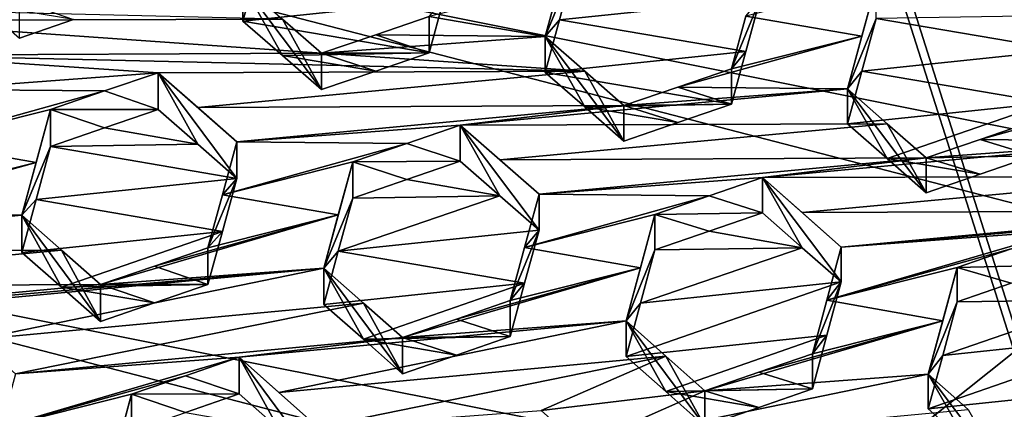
# Model space of a CAD drawing. Header units: metres. Extents: x -22 to 22, y 0 to 204.
# Tile 44 of 256: x -6.224 to -3.927, y 18.116 to 19.025. Entities that reach past the tile are written whole.
import ezdxf

# ---------------------------------------------------------------- set-up
doc = ezdxf.new("R2010")
doc.units = ezdxf.units.M
doc.layers.add('solid_002_SW0002', color=7, linetype='CONTINUOUS')
doc.layers.add('solid_002_SW0002_01', color=7, linetype='CONTINUOUS')

msp = doc.modelspace()

# ---------------------------------------------------------------- linework, layer by layer
at = {"layer": 'solid_002_SW0002'}
for points in [[(-10.401688, 38.78968, 222.258194), (-0.000125, 39.062069, 222.530045), (-0.000125, 6.009099, 222.530045)], [(-10.452005, 38.787876, 222.256866), (-10.401688, 38.78968, 222.258194), (-0.000125, 6.009099, 222.530045)], [(-10.250982, 9.179632, 222.262131), (-10.452005, 38.787876, 222.256866), (-0.000125, 6.009099, 222.530045)], [(15.431576, 33.648762, 223.952362), (-15.431306, 33.548271, 223.951843), (-15.319921, 9.159238, 223.824142)], [(7.089259, 18.960833, 195.440308), (-4.778347, 21.3283, 194.805954), (-3.955172, 21.819389, 194.674362)], [(7.547938, 18.137966, 195.660797), (-5.538156, 20.747923, 194.961472), (-4.778347, 21.3283, 194.805954)], [(7.90552, 17.268381, 195.893799), (-6.223329, 20.08519, 195.139038), (-5.538156, 20.747923, 194.961472)], [(8.155832, 16.363531, 196.136261), (-6.822947, 19.352098, 195.33548), (-6.223329, 20.08519, 195.139038)], [(8.29563, 15.439067, 196.383972), (-7.332353, 18.553354, 195.5495), (-6.822947, 19.352098, 195.33548)], [(-4.964293, 19.107784, 210.256943), (-4.997898, 18.985125, 210.283737), (-4.930655, 19.230286, 210.22908)], [(-4.930655, 19.146931, 209.917984), (-4.930655, 19.230286, 210.22908), (-4.997898, 18.985125, 210.283737)], [(-3.790862, 18.953659, 210.376694), (-3.790862, 19.033859, 210.67601), (-3.974574, 19.193727, 210.562836)], [(-3.790862, 18.953659, 210.376694), (-3.974574, 19.193727, 210.562836), (-3.881863, 19.032637, 210.319839)], [(-5.669415, 19.143991, 209.662018), (-5.703024, 19.106855, 210.008041), (-5.703024, 19.021467, 209.689377)], [(-5.669415, 19.143991, 209.662018), (-5.703024, 19.021467, 209.689377), (-5.23475, 19.07028, 209.836945)], [(-4.964292, 19.024393, 209.945709), (-4.930655, 19.146931, 209.917984), (-4.997898, 18.985125, 210.283737)], [(-4.964292, 19.024393, 209.945709), (-4.495988, 19.073267, 210.093079), (-4.930655, 19.146931, 209.917984)], [(-5.519312, 18.861679, 209.802841), (-5.703024, 19.106855, 210.008041), (-5.6105, 19.026154, 210.064346)], [(-5.610499, 18.941042, 209.746704), (-5.703024, 19.106855, 210.008041), (-5.519312, 18.861679, 209.802841)], [(-5.610499, 18.941042, 209.746704), (-5.703024, 19.021467, 209.689377), (-5.703024, 19.106855, 210.008041)], [(-4.964293, 19.107784, 210.256943), (-5.268357, 19.031836, 210.17807), (-4.997898, 18.985125, 210.283737)], [(-4.259171, 18.986084, 210.532806), (-4.225529, 19.10881, 210.505722), (-4.529628, 19.032787, 210.427078)], [(-4.292772, 18.863186, 210.558655), (-4.225529, 19.10881, 210.505722), (-4.259171, 18.986084, 210.532806)], [(-4.225529, 19.027409, 210.201935), (-4.225529, 19.10881, 210.505722), (-4.292772, 18.863186, 210.558655)], [(-6.098298, 19.024706, 209.550674), (-6.224438, 18.981554, 209.520218), (-6.224438, 19.068336, 209.844101)], [(-5.703024, 19.021467, 209.689377), (-5.268357, 18.947647, 209.863876), (-5.23475, 19.07028, 209.836945)], [(-5.23475, 19.07028, 209.836945), (-5.268357, 18.947647, 209.863876), (-5.268357, 19.031836, 210.17807)], [(-4.529628, 18.950594, 210.120331), (-4.495988, 19.073267, 210.093079), (-4.964292, 19.024393, 209.945709)], [(-4.495988, 19.073267, 210.093079), (-4.563231, 18.909988, 210.453323), (-4.529628, 19.032787, 210.427078)], [(-4.529628, 18.950594, 210.120331), (-4.563231, 18.909988, 210.453323), (-4.495988, 19.073267, 210.093079)], [(-5.6105, 19.026154, 210.064346), (-7.218853, 19.063917, 209.509827), (-6.60614, 19.022793, 209.729294)], [(-6.098298, 19.024706, 209.550674), (-6.315687, 19.060846, 209.463593), (-6.224438, 18.981554, 209.520218)], [(-5.519312, 18.94652, 210.119476), (-5.6105, 19.026154, 210.064346), (-6.60614, 19.022793, 209.729294)], [(-5.519312, 18.94652, 210.119476), (-6.60614, 19.022793, 209.729294), (-6.513678, 18.94202, 209.785095)], [(-5.519312, 18.861679, 209.802841), (-5.6105, 19.026154, 210.064346), (-5.519312, 18.94652, 210.119476)], [(-5.268357, 19.031836, 210.17807), (-5.393119, 18.989439, 210.149002), (-4.997898, 18.985125, 210.283737)], [(-5.268357, 18.947647, 209.863876), (-5.393119, 18.989439, 210.149002), (-5.268357, 19.031836, 210.17807)], [(-4.964292, 19.024393, 209.945709), (-4.997898, 18.985125, 210.283737), (-4.997898, 18.901682, 209.972321)], [(-4.529628, 18.950594, 210.120331), (-4.964292, 19.024393, 209.945709), (-4.997898, 18.901682, 209.972321)], [(-4.259171, 18.986084, 210.532806), (-4.529628, 19.032787, 210.427078), (-4.563231, 18.909988, 210.453323)], [(-4.225529, 19.027409, 210.201935), (-4.292772, 18.863186, 210.558655), (-4.25917, 18.90464, 210.228836)], [(-3.790862, 18.953659, 210.376694), (-4.225529, 19.027409, 210.201935), (-4.25917, 18.90464, 210.228836)], [(-3.790862, 18.953659, 210.376694), (-3.881863, 19.032637, 210.319839), (-4.225529, 19.027409, 210.201935)], [(-5.610499, 18.941042, 209.746704), (-5.268357, 18.947647, 209.863876), (-5.703024, 19.021467, 209.689377)], [(-5.393119, 18.989439, 210.149002), (-5.519312, 18.94652, 210.119476), (-4.997898, 18.985125, 210.283737)], [(-5.268357, 18.947647, 209.863876), (-5.519312, 18.94652, 210.119476), (-5.393119, 18.989439, 210.149002)], [(-5.519312, 18.94652, 210.119476), (-4.905296, 18.904213, 210.339569), (-4.997898, 18.985125, 210.283737)], [(-4.997898, 18.985125, 210.283737), (-4.905296, 18.904213, 210.339569), (-4.814186, 18.741585, 210.084641)], [(-4.905295, 18.821043, 210.029175), (-4.997898, 18.985125, 210.283737), (-4.814186, 18.741585, 210.084641)], [(-4.905295, 18.821043, 210.029175), (-4.997898, 18.901682, 209.972321), (-4.997898, 18.985125, 210.283737)], [(-4.259171, 18.986084, 210.532806), (-4.563231, 18.909988, 210.453323), (-4.687942, 18.867517, 210.423935)], [(-4.292772, 18.863186, 210.558655), (-4.259171, 18.986084, 210.532806), (-4.687942, 18.867517, 210.423935)], [(-3.824507, 18.830704, 210.402954), (-3.790862, 18.953659, 210.376694), (-4.25917, 18.90464, 210.228836)], [(-5.519312, 18.94652, 210.119476), (-6.513678, 18.94202, 209.785095), (-4.905296, 18.904213, 210.339569)], [(-6.513678, 18.94202, 209.785095), (-5.901014, 18.90089, 210.004349), (-4.905296, 18.904213, 210.339569)], [(-6.422428, 18.862221, 209.839844), (-5.901014, 18.90089, 210.004349), (-6.513678, 18.94202, 209.785095)], [(-5.610499, 18.941042, 209.746704), (-5.393127, 18.904924, 209.833603), (-5.268357, 18.947647, 209.863876)], [(-5.610499, 18.941042, 209.746704), (-5.519312, 18.861679, 209.802841), (-5.393127, 18.904924, 209.833603)], [(-5.268357, 18.947647, 209.863876), (-5.393127, 18.904924, 209.833603), (-5.519312, 18.94652, 210.119476)], [(-5.393127, 18.904924, 209.833603), (-5.519312, 18.861679, 209.802841), (-5.519312, 18.94652, 210.119476)], [(-4.529628, 18.950594, 210.120331), (-4.997898, 18.901682, 209.972321), (-4.563231, 18.827742, 210.146378)], [(-4.529628, 18.950594, 210.120331), (-4.563231, 18.827742, 210.146378), (-4.563231, 18.909988, 210.453323)], [(-4.687942, 18.867517, 210.423935), (-4.563231, 18.909988, 210.453323), (-4.563231, 18.827742, 210.146378)], [(-6.025864, 18.858364, 209.974899), (-5.901014, 18.90089, 210.004349), (-6.422428, 18.862221, 209.839844)], [(-5.901014, 18.815031, 209.683914), (-5.901014, 18.90089, 210.004349), (-6.025864, 18.858364, 209.974899)], [(-4.905296, 18.904213, 210.339569), (-5.901014, 18.90089, 210.004349), (-5.808492, 18.819929, 210.059677)], [(-5.808496, 18.734343, 209.74025), (-5.901014, 18.90089, 210.004349), (-5.901014, 18.815031, 209.683914)], [(-5.717302, 18.740032, 210.113815), (-5.808492, 18.819929, 210.059677), (-5.901014, 18.90089, 210.004349)], [(-5.717302, 18.654703, 209.795364), (-5.717302, 18.740032, 210.113815), (-5.901014, 18.90089, 210.004349)], [(-5.808496, 18.734343, 209.74025), (-5.717302, 18.654703, 209.795364), (-5.901014, 18.90089, 210.004349)], [(-4.905296, 18.904213, 210.339569), (-5.808492, 18.819929, 210.059677), (-4.814186, 18.82449, 210.394043)], [(-4.905295, 18.821043, 210.029175), (-4.563231, 18.827742, 210.146378), (-4.997898, 18.901682, 209.972321)], [(-4.905296, 18.904213, 210.339569), (-4.814186, 18.82449, 210.394043), (-4.814186, 18.741585, 210.084641)], [(-4.25917, 18.90464, 210.228836), (-4.292772, 18.863186, 210.558655), (-4.292772, 18.781681, 210.254471)], [(-3.824507, 18.830704, 210.402954), (-4.25917, 18.90464, 210.228836), (-4.292772, 18.781681, 210.254471)], [(-6.025864, 18.858364, 209.974899), (-6.422428, 18.862221, 209.839844), (-6.456063, 18.738941, 209.864746)], [(-4.292772, 18.863186, 210.558655), (-4.814186, 18.82449, 210.394043), (-5.195888, 18.778769, 210.27858)], [(-4.200069, 18.781992, 210.613815), (-4.292772, 18.863186, 210.558655), (-5.195888, 18.778769, 210.27858)], [(-4.814186, 18.82449, 210.394043), (-4.687942, 18.867517, 210.423935), (-4.563231, 18.827742, 210.146378)], [(-4.292772, 18.863186, 210.558655), (-4.687942, 18.867517, 210.423935), (-4.814186, 18.82449, 210.394043)], [(-4.200069, 18.781992, 210.613815), (-4.10906, 18.621157, 210.365204), (-4.292772, 18.863186, 210.558655)], [(-4.200068, 18.700754, 210.310638), (-4.292772, 18.863186, 210.558655), (-4.10906, 18.621157, 210.365204)], [(-4.200068, 18.700754, 210.310638), (-4.292772, 18.781681, 210.254471), (-4.292772, 18.863186, 210.558655)], [(-3.554051, 18.864147, 210.807816), (-3.858105, 18.787863, 210.727554), (-3.982763, 18.745296, 210.697739)], [(-3.587646, 18.740911, 210.832321), (-3.554051, 18.864147, 210.807816), (-3.982763, 18.745296, 210.697739)], [(-6.151968, 18.815384, 209.945038), (-6.025864, 18.858364, 209.974899), (-6.456063, 18.738941, 209.864746)], [(-6.025864, 18.858364, 209.974899), (-6.151968, 18.815384, 209.945038), (-5.901014, 18.815031, 209.683914)], [(-6.185605, 18.692011, 209.96962), (-6.151968, 18.815384, 209.945038), (-6.456063, 18.738941, 209.864746)], [(-6.185605, 18.692011, 209.96962), (-6.219212, 18.568521, 209.993347), (-6.151968, 18.815384, 209.945038)], [(-6.151968, 18.728867, 209.622147), (-6.151968, 18.815384, 209.945038), (-6.219212, 18.568521, 209.993347)], [(-6.02586, 18.772181, 209.653244), (-5.901014, 18.815031, 209.683914), (-6.151968, 18.815384, 209.945038)], [(-6.151968, 18.728867, 209.622147), (-6.02586, 18.772181, 209.653244), (-6.151968, 18.815384, 209.945038)], [(-4.814186, 18.82449, 210.394043), (-5.808492, 18.819929, 210.059677), (-5.717302, 18.740032, 210.113815)], [(-5.195888, 18.778769, 210.27858), (-4.814186, 18.82449, 210.394043), (-5.717302, 18.740032, 210.113815)], [(-4.905295, 18.821043, 210.029175), (-4.687952, 18.784941, 210.115768), (-4.563231, 18.827742, 210.146378)], [(-4.905295, 18.821043, 210.029175), (-4.814186, 18.741585, 210.084641), (-4.687952, 18.784941, 210.115768)], [(-4.814186, 18.82449, 210.394043), (-4.563231, 18.827742, 210.146378), (-4.687952, 18.784941, 210.115768)], [(-4.814186, 18.82449, 210.394043), (-4.687952, 18.784941, 210.115768), (-4.814186, 18.741585, 210.084641)], [(-3.824507, 18.830704, 210.402954), (-4.292772, 18.781681, 210.254471), (-4.200068, 18.700754, 210.310638)], [(-3.824507, 18.830704, 210.402954), (-4.200068, 18.700754, 210.310638), (-3.858105, 18.707548, 210.427811)], [(-6.02586, 18.772181, 209.653244), (-5.808496, 18.734343, 209.74025), (-5.901014, 18.815031, 209.683914)], [(-6.151968, 18.728867, 209.622147), (-5.808496, 18.734343, 209.74025), (-6.02586, 18.772181, 209.653244)], [(-5.320706, 18.736166, 210.24881), (-5.195888, 18.778769, 210.27858), (-5.717302, 18.740032, 210.113815)], [(-5.195888, 18.694841, 209.965363), (-5.195888, 18.778769, 210.27858), (-5.320706, 18.736166, 210.24881)], [(-4.200069, 18.781992, 210.613815), (-5.195888, 18.778769, 210.27858), (-5.103292, 18.697561, 210.333282)], [(-5.103296, 18.613903, 210.021042), (-5.195888, 18.778769, 210.27858), (-5.195888, 18.694841, 209.965363)], [(-5.012176, 18.617529, 210.386642), (-5.103292, 18.697561, 210.333282), (-5.195888, 18.778769, 210.27858)], [(-5.012176, 18.534122, 210.075363), (-5.012176, 18.617529, 210.386642), (-5.195888, 18.778769, 210.27858)], [(-5.103296, 18.613903, 210.021042), (-5.012176, 18.534122, 210.075363), (-5.195888, 18.778769, 210.27858)], [(-4.200069, 18.781992, 210.613815), (-5.103292, 18.697561, 210.333282), (-4.10906, 18.702137, 210.667419)], [(-4.200069, 18.781992, 210.613815), (-4.10906, 18.702137, 210.667419), (-4.10906, 18.621157, 210.365204)], [(-3.982763, 18.745296, 210.697739), (-3.858105, 18.787863, 210.727554), (-3.858105, 18.707548, 210.427811)], [(-6.185605, 18.692011, 209.96962), (-6.456063, 18.738941, 209.864746), (-6.489671, 18.615549, 209.888855)], [(-6.185603, 18.605429, 209.646484), (-6.151968, 18.728867, 209.622147), (-6.219212, 18.568521, 209.993347)], [(-6.185603, 18.605429, 209.646484), (-5.717302, 18.654703, 209.795364), (-6.151968, 18.728867, 209.622147)], [(-6.151968, 18.728867, 209.622147), (-5.717302, 18.654703, 209.795364), (-5.808496, 18.734343, 209.74025)], [(-5.750937, 18.616497, 210.137787), (-5.717302, 18.740032, 210.113815), (-5.717302, 18.654703, 209.795364)], [(-5.320706, 18.736166, 210.24881), (-5.717302, 18.740032, 210.113815), (-5.750937, 18.616497, 210.137787)], [(-5.320706, 18.736166, 210.24881), (-5.750937, 18.616497, 210.137787), (-5.446843, 18.693089, 210.218628)], [(-5.320706, 18.736166, 210.24881), (-5.446843, 18.693089, 210.218628), (-5.195888, 18.694841, 209.965363)], [(-3.587646, 18.740911, 210.832321), (-4.10906, 18.702137, 210.667419), (-4.490762, 18.656319, 210.55159)], [(-3.494807, 18.659315, 210.886505), (-3.587646, 18.740911, 210.832321), (-4.490762, 18.656319, 210.55159)], [(-4.10906, 18.702137, 210.667419), (-3.982763, 18.745296, 210.697739), (-3.858105, 18.707548, 210.427811)], [(-3.587646, 18.740911, 210.832321), (-3.982763, 18.745296, 210.697739), (-4.10906, 18.702137, 210.667419)], [(-5.012176, 18.617529, 210.386642), (-4.10906, 18.702137, 210.667419), (-5.103292, 18.697561, 210.333282)], [(-5.012176, 18.617529, 210.386642), (-4.490762, 18.656319, 210.55159), (-4.10906, 18.702137, 210.667419)], [(-3.982776, 18.664648, 210.396774), (-3.858105, 18.707548, 210.427811), (-4.200068, 18.700754, 210.310638)], [(-4.200068, 18.700754, 210.310638), (-4.10906, 18.621157, 210.365204), (-3.982776, 18.664648, 210.396774)], [(-4.10906, 18.702137, 210.667419), (-3.858105, 18.707548, 210.427811), (-3.982776, 18.664648, 210.396774)], [(-4.10906, 18.702137, 210.667419), (-3.982776, 18.664648, 210.396774), (-4.10906, 18.621157, 210.365204)], [(-6.185605, 18.692011, 209.96962), (-6.489671, 18.615549, 209.888855), (-6.614607, 18.572836, 209.858795)], [(-6.185605, 18.692011, 209.96962), (-6.614607, 18.572836, 209.858795), (-6.219212, 18.568521, 209.993347)], [(-5.750937, 18.616497, 210.137787), (-5.480478, 18.569437, 210.242172), (-5.446843, 18.693089, 210.218628)], [(-5.446843, 18.693089, 210.218628), (-5.480478, 18.569437, 210.242172), (-5.514086, 18.445646, 210.264771)], [(-5.446843, 18.608498, 209.902924), (-5.446843, 18.693089, 210.218628), (-5.514086, 18.445646, 210.264771)], [(-5.320702, 18.651911, 209.934357), (-5.195888, 18.694841, 209.965363), (-5.446843, 18.693089, 210.218628)], [(-5.320702, 18.651911, 209.934357), (-5.446843, 18.693089, 210.218628), (-5.446843, 18.608498, 209.902924)], [(-5.320702, 18.651911, 209.934357), (-5.103296, 18.613903, 210.021042), (-5.195888, 18.694841, 209.965363)], [(-5.750937, 18.531096, 209.819061), (-5.717302, 18.654703, 209.795364), (-6.185603, 18.605429, 209.646484)], [(-5.750937, 18.616497, 210.137787), (-5.717302, 18.654703, 209.795364), (-5.784545, 18.492828, 210.160858)], [(-5.750937, 18.531096, 209.819061), (-5.784545, 18.492828, 210.160858), (-5.717302, 18.654703, 209.795364)], [(-4.615552, 18.613623, 210.521439), (-4.490762, 18.656319, 210.55159), (-5.012176, 18.617529, 210.386642)], [(-4.490762, 18.574314, 210.245544), (-4.490762, 18.656319, 210.55159), (-4.615552, 18.613623, 210.521439)], [(-3.494807, 18.659315, 210.886505), (-4.490762, 18.656319, 210.55159), (-4.398071, 18.574783, 210.605423)], [(-4.490762, 18.656319, 210.55159), (-4.30705, 18.413059, 210.353546), (-4.30705, 18.494562, 210.657715)], [(-4.398076, 18.493038, 210.300339), (-4.30705, 18.413059, 210.353546), (-4.490762, 18.656319, 210.55159)], [(-4.398071, 18.574783, 210.605423), (-4.490762, 18.656319, 210.55159), (-4.30705, 18.494562, 210.657715)], [(-4.398076, 18.493038, 210.300339), (-4.490762, 18.656319, 210.55159), (-4.490762, 18.574314, 210.245544)], [(-3.403934, 18.579256, 210.938828), (-3.494807, 18.659315, 210.886505), (-4.398071, 18.574783, 210.605423)], [(-5.320702, 18.651911, 209.934357), (-5.446843, 18.608498, 209.902924), (-5.103296, 18.613903, 210.021042)], [(-5.750937, 18.616497, 210.137787), (-5.784545, 18.492828, 210.160858), (-5.480478, 18.569437, 210.242172)], [(-5.480477, 18.484777, 209.926193), (-5.446843, 18.608498, 209.902924), (-5.514086, 18.445646, 210.264771)], [(-5.103296, 18.613903, 210.021042), (-5.446843, 18.608498, 209.902924), (-5.480477, 18.484777, 209.926193)], [(-5.103296, 18.613903, 210.021042), (-5.480477, 18.484777, 209.926193), (-5.012176, 18.534122, 210.075363)], [(-5.045809, 18.493681, 210.409393), (-5.012176, 18.617529, 210.386642), (-5.012176, 18.534122, 210.075363)], [(-4.615552, 18.613623, 210.521439), (-5.012176, 18.617529, 210.386642), (-5.045809, 18.493681, 210.409393)], [(-4.741717, 18.570431, 210.49086), (-4.615552, 18.613623, 210.521439), (-5.045809, 18.493681, 210.409393)], [(-4.615552, 18.613623, 210.521439), (-4.741717, 18.570431, 210.49086), (-4.490762, 18.574314, 210.245544)], [(-2.88252, 18.618053, 211.103806), (-4.30705, 18.494562, 210.657715), (-3.785636, 18.53336, 210.822693)], [(-2.88252, 18.618053, 211.103806), (-3.403934, 18.579256, 210.938828), (-4.30705, 18.494562, 210.657715)], [(-6.185603, 18.605429, 209.646484), (-6.219212, 18.568521, 209.993347), (-6.219212, 18.481863, 209.669937)], [(-5.750937, 18.531096, 209.819061), (-6.185603, 18.605429, 209.646484), (-6.219212, 18.481863, 209.669937)], [(-6.219212, 18.568521, 209.993347), (-6.740626, 18.529734, 209.8284), (-7.122327, 18.483896, 209.712494)], [(-6.126704, 18.487165, 210.04715), (-6.219212, 18.568521, 209.993347), (-7.122327, 18.483896, 209.712494)], [(-6.219212, 18.568521, 209.993347), (-6.614607, 18.572836, 209.858795), (-6.740626, 18.529734, 209.8284)], [(-6.0355, 18.32069, 209.778244), (-6.219212, 18.568521, 209.993347), (-6.126704, 18.487165, 210.04715)], [(-6.126705, 18.400763, 209.724686), (-6.219212, 18.568521, 209.993347), (-6.0355, 18.32069, 209.778244)], [(-6.126705, 18.400763, 209.724686), (-6.219212, 18.481863, 209.669937), (-6.219212, 18.568521, 209.993347)], [(-6.0355, 18.406845, 210.099777), (-5.514086, 18.445646, 210.264771), (-5.480478, 18.569437, 210.242172)], [(-5.909467, 18.450035, 210.130493), (-6.0355, 18.406845, 210.099777), (-5.480478, 18.569437, 210.242172)], [(-5.784545, 18.492828, 210.160858), (-5.909467, 18.450035, 210.130493), (-5.480478, 18.569437, 210.242172)], [(-4.775349, 18.446436, 210.513062), (-4.741717, 18.570431, 210.49086), (-5.045809, 18.493681, 210.409393)], [(-4.775349, 18.446436, 210.513062), (-4.80896, 18.322245, 210.534225), (-4.741717, 18.570431, 210.49086)], [(-4.741717, 18.487755, 210.182312), (-4.741717, 18.570431, 210.49086), (-4.80896, 18.322245, 210.534225)], [(-4.615546, 18.531286, 210.214157), (-4.490762, 18.574314, 210.245544), (-4.741717, 18.570431, 210.49086)], [(-4.615546, 18.531286, 210.214157), (-4.741717, 18.570431, 210.49086), (-4.741717, 18.487755, 210.182312)], [(-4.615546, 18.531286, 210.214157), (-4.398076, 18.493038, 210.300339), (-4.490762, 18.574314, 210.245544)], [(-3.403934, 18.579256, 210.938828), (-4.398071, 18.574783, 210.605423), (-4.30705, 18.494562, 210.657715)], [(8.323321, 14.50131, 196.635239), (-7.7389, 17.710806, 195.775253), (-7.332353, 18.553354, 195.5495)], [(-6.126705, 18.400763, 209.724686), (-5.750937, 18.531096, 209.819061), (-6.219212, 18.481863, 209.669937)], [(-6.126705, 18.400763, 209.724686), (-5.784545, 18.407347, 209.841843), (-5.750937, 18.531096, 209.819061)], [(-5.750937, 18.531096, 209.819061), (-5.784545, 18.407347, 209.841843), (-5.784545, 18.492828, 210.160858)], [(-5.04581, 18.410189, 210.097809), (-5.012176, 18.534122, 210.075363), (-5.480477, 18.484777, 209.926193)], [(-5.045809, 18.493681, 210.409393), (-5.012176, 18.534122, 210.075363), (-5.079419, 18.369654, 210.431168)], [(-5.04581, 18.410189, 210.097809), (-5.079419, 18.369654, 210.431168), (-5.012176, 18.534122, 210.075363)], [(-4.615546, 18.531286, 210.214157), (-4.741717, 18.487755, 210.182312), (-4.398076, 18.493038, 210.300339)], [(-3.785636, 18.53336, 210.822693), (-4.30705, 18.494562, 210.657715), (-4.340675, 18.370319, 210.678879)], [(-3.910413, 18.490541, 210.792084), (-3.785636, 18.53336, 210.822693), (-4.340675, 18.370319, 210.678879)], [(-4.775349, 18.446436, 210.513062), (-5.045809, 18.493681, 210.409393), (-5.079419, 18.369654, 210.431168)], [(-4.340675, 18.370319, 210.678879), (-4.30705, 18.494562, 210.657715), (-4.30705, 18.413059, 210.353546)], [(-6.126704, 18.487165, 210.04715), (-7.122327, 18.483896, 209.712494), (-7.029881, 18.402555, 209.766129)], [(-6.0355, 18.406845, 210.099777), (-6.126704, 18.487165, 210.04715), (-7.029881, 18.402555, 209.766129)], [(-6.0355, 18.32069, 209.778244), (-6.126704, 18.487165, 210.04715), (-6.0355, 18.406845, 210.099777)], [(-5.784545, 18.407347, 209.841843), (-5.909467, 18.450035, 210.130493), (-5.784545, 18.492828, 210.160858)], [(-5.480477, 18.484777, 209.926193), (-5.514086, 18.445646, 210.264771), (-5.514086, 18.360895, 209.948486)], [(-5.04581, 18.410189, 210.097809), (-5.480477, 18.484777, 209.926193), (-5.514086, 18.360895, 209.948486)], [(-4.741717, 18.487755, 210.182312), (-4.80896, 18.322245, 210.534225), (-4.775347, 18.363682, 210.204193)], [(-4.775347, 18.363682, 210.204193), (-4.30705, 18.413059, 210.353546), (-4.398076, 18.493038, 210.300339)], [(-4.741717, 18.487755, 210.182312), (-4.775347, 18.363682, 210.204193), (-4.398076, 18.493038, 210.300339)], [(-3.910413, 18.490541, 210.792084), (-4.340675, 18.370319, 210.678879), (-4.036591, 18.44722, 210.761032)], [(-3.910413, 18.490541, 210.792084), (-4.036591, 18.44722, 210.761032), (-3.785636, 18.45326, 210.523773)], [(-5.784545, 18.407347, 209.841843), (-6.0355, 18.406845, 210.099777), (-5.909467, 18.450035, 210.130493)], [(-3.910404, 18.410109, 210.491898), (-3.785636, 18.45326, 210.523773), (-4.036591, 18.44722, 210.761032)], [(-6.417202, 18.36096, 209.983704), (-5.514086, 18.445646, 210.264771), (-6.938616, 18.322159, 209.818695)], [(-6.0355, 18.406845, 210.099777), (-6.938616, 18.322159, 209.818695), (-5.514086, 18.445646, 210.264771)], [(-6.417202, 18.36096, 209.983704), (-6.324703, 18.279366, 210.036575), (-5.514086, 18.445646, 210.264771)], [(-5.421511, 18.363995, 210.317734), (-5.514086, 18.445646, 210.264771), (-6.324703, 18.279366, 210.036575)], [(-5.421512, 18.279491, 210.00235), (-5.514086, 18.360895, 209.948486), (-5.514086, 18.445646, 210.264771)], [(-5.330374, 18.199215, 210.054886), (-5.514086, 18.445646, 210.264771), (-5.421511, 18.363995, 210.317734)], [(-5.421512, 18.279491, 210.00235), (-5.514086, 18.445646, 210.264771), (-5.330374, 18.199215, 210.054886)], [(-4.775349, 18.446436, 210.513062), (-5.204337, 18.326765, 210.400421), (-5.330374, 18.283476, 210.369354)], [(-4.775349, 18.446436, 210.513062), (-5.330374, 18.283476, 210.369354), (-4.80896, 18.322245, 210.534225)], [(-4.775349, 18.446436, 210.513062), (-5.079419, 18.369654, 210.431168), (-5.204337, 18.326765, 210.400421)], [(-4.036591, 18.44722, 210.761032), (-4.340675, 18.370319, 210.678879), (-4.070211, 18.322792, 210.781448)], [(-4.036591, 18.44722, 210.761032), (-4.070211, 18.322792, 210.781448), (-4.103834, 18.198042, 210.800705)], [(-4.036591, 18.366444, 210.459564), (-4.036591, 18.44722, 210.761032), (-4.103834, 18.198042, 210.800705)], [(-3.910404, 18.410109, 210.491898), (-4.036591, 18.44722, 210.761032), (-4.036591, 18.366444, 210.459564)], [(-6.0355, 18.406845, 210.099777), (-7.029881, 18.402555, 209.766129), (-6.938616, 18.322159, 209.818695)], [(-5.909473, 18.364218, 209.810211), (-5.784545, 18.407347, 209.841843), (-6.126705, 18.400763, 209.724686)], [(-5.784545, 18.407347, 209.841843), (-5.909473, 18.364218, 209.810211), (-6.0355, 18.406845, 210.099777)], [(-5.909473, 18.364218, 209.810211), (-6.0355, 18.32069, 209.778244), (-6.0355, 18.406845, 210.099777)], [(-5.421512, 18.279491, 210.00235), (-5.04581, 18.410189, 210.097809), (-5.514086, 18.360895, 209.948486)], [(-5.421512, 18.279491, 210.00235), (-5.079419, 18.28607, 210.119232), (-5.04581, 18.410189, 210.097809)], [(-5.079419, 18.28607, 210.119232), (-5.079419, 18.369654, 210.431168), (-5.04581, 18.410189, 210.097809)], [(-4.80896, 18.239384, 210.224991), (-4.340676, 18.288715, 210.374359), (-4.30705, 18.413059, 210.353546)], [(-4.775347, 18.363682, 210.204193), (-4.80896, 18.239384, 210.224991), (-4.30705, 18.413059, 210.353546)], [(-4.374293, 18.2458, 210.698944), (-4.340675, 18.370319, 210.678879), (-4.30705, 18.413059, 210.353546)], [(-4.340676, 18.288715, 210.374359), (-4.374293, 18.2458, 210.698944), (-4.30705, 18.413059, 210.353546)], [(-3.910404, 18.410109, 210.491898), (-4.036591, 18.366444, 210.459564), (-3.692827, 18.37151, 210.577255)], [(-6.126705, 18.400763, 209.724686), (-6.0355, 18.32069, 209.778244), (-5.909473, 18.364218, 209.810211)], [(-5.421511, 18.363995, 210.317734), (-6.324703, 18.279366, 210.036575), (-6.23349, 18.198792, 210.088287)], [(-5.330374, 18.283476, 210.369354), (-5.421511, 18.363995, 210.317734), (-6.23349, 18.198792, 210.088287)], [(-5.330374, 18.199215, 210.054886), (-5.421511, 18.363995, 210.317734), (-5.330374, 18.283476, 210.369354)], [(-5.079419, 18.28607, 210.119232), (-5.204337, 18.326765, 210.400421), (-5.079419, 18.369654, 210.431168)], [(-4.775347, 18.363682, 210.204193), (-4.80896, 18.322245, 210.534225), (-4.80896, 18.239384, 210.224991)], [(-4.070211, 18.322792, 210.781448), (-4.340675, 18.370319, 210.678879), (-4.374293, 18.2458, 210.698944)], [(-4.070207, 18.241928, 210.479599), (-4.036591, 18.366444, 210.459564), (-4.103834, 18.198042, 210.800705)], [(-4.070207, 18.241928, 210.479599), (-3.601924, 18.291231, 210.628876), (-3.692827, 18.37151, 210.577255)], [(-4.070207, 18.241928, 210.479599), (-3.692827, 18.37151, 210.577255), (-4.036591, 18.366444, 210.459564)], [(-4.80896, 18.322245, 210.534225), (-5.712076, 18.237564, 210.253174), (-5.619514, 18.155645, 210.305084)], [(-4.80896, 18.322245, 210.534225), (-5.330374, 18.283476, 210.369354), (-5.712076, 18.237564, 210.253174)], [(-4.716302, 18.240198, 210.586044), (-4.80896, 18.322245, 210.534225), (-5.619514, 18.155645, 210.305084)], [(-5.079419, 18.28607, 210.119232), (-5.330374, 18.283476, 210.369354), (-5.204337, 18.326765, 210.400421)], [(-4.625248, 18.077019, 210.328842), (-4.80896, 18.322245, 210.534225), (-4.716302, 18.240198, 210.586044)], [(-4.716303, 18.157579, 210.277695), (-4.80896, 18.322245, 210.534225), (-4.625248, 18.077019, 210.328842)], [(-4.80896, 18.239384, 210.224991), (-4.80896, 18.322245, 210.534225), (-4.716303, 18.157579, 210.277695)], [(-4.625248, 18.15941, 210.636337), (-4.103834, 18.198042, 210.800705), (-4.070211, 18.322792, 210.781448)], [(-4.499229, 18.202797, 210.667786), (-4.625248, 18.15941, 210.636337), (-4.070211, 18.322792, 210.781448)], [(-4.499229, 18.202797, 210.667786), (-4.070211, 18.322792, 210.781448), (-4.374293, 18.2458, 210.698944)], [(-4.80896, 18.239384, 210.224991), (-4.716303, 18.157579, 210.277695), (-4.340676, 18.288715, 210.374359)], [(-4.716303, 18.157579, 210.277695), (-4.374293, 18.164093, 210.394012), (-4.340676, 18.288715, 210.374359)], [(-4.340676, 18.288715, 210.374359), (-4.374293, 18.164093, 210.394012), (-4.374293, 18.2458, 210.698944)], [(-4.103834, 18.117048, 210.498428), (-3.635525, 18.16638, 210.64743), (-3.601924, 18.291231, 210.628876)], [(-4.070207, 18.241928, 210.479599), (-4.103834, 18.117048, 210.498428), (-3.601924, 18.291231, 210.628876)], [(-5.330374, 18.283476, 210.369354), (-6.23349, 18.198792, 210.088287), (-5.712076, 18.237564, 210.253174)], [(-5.204345, 18.242842, 210.087234), (-5.079419, 18.28607, 210.119232), (-5.421512, 18.279491, 210.00235)], [(-5.421512, 18.279491, 210.00235), (-5.330374, 18.199215, 210.054886), (-5.204345, 18.242842, 210.087234)], [(-5.204345, 18.242842, 210.087234), (-5.330374, 18.283476, 210.369354), (-5.079419, 18.28607, 210.119232)], [(-5.330374, 18.199215, 210.054886), (-5.330374, 18.283476, 210.369354), (-5.204345, 18.242842, 210.087234)], [(-4.499229, 18.202797, 210.667786), (-4.374293, 18.2458, 210.698944), (-4.374293, 18.164093, 210.394012)], [(-4.070207, 18.241928, 210.479599), (-4.103834, 18.198042, 210.800705), (-4.103834, 18.117048, 210.498428)], [(-6.267111, 18.074392, 210.108826), (-5.712076, 18.237564, 210.253174), (-6.23349, 18.198792, 210.088287)], [(-5.837063, 18.194622, 210.222305), (-5.712076, 18.237564, 210.253174), (-6.267111, 18.074392, 210.108826)], [(-5.712076, 18.152273, 209.934875), (-5.712076, 18.237564, 210.253174), (-5.837063, 18.194622, 210.222305)], [(-5.619517, 18.070599, 209.987671), (-5.712076, 18.237564, 210.253174), (-5.712076, 18.152273, 209.934875)], [(-5.528364, 18.074841, 210.355698), (-5.619514, 18.155645, 210.305084), (-5.712076, 18.237564, 210.253174)], [(-5.528364, 17.990023, 210.039139), (-5.528364, 18.074841, 210.355698), (-5.712076, 18.237564, 210.253174)], [(-5.619517, 18.070599, 209.987671), (-5.528364, 17.990023, 210.039139), (-5.712076, 18.237564, 210.253174)], [(-4.716302, 18.240198, 210.586044), (-5.619514, 18.155645, 210.305084), (-5.528364, 18.074841, 210.355698)], [(-4.716302, 18.240198, 210.586044), (-5.528364, 18.074841, 210.355698), (-5.00695, 18.113516, 210.520218)], [(-4.625248, 18.15941, 210.636337), (-4.716302, 18.240198, 210.586044), (-5.00695, 18.113516, 210.520218)], [(-4.625248, 18.077019, 210.328842), (-4.716302, 18.240198, 210.586044), (-4.625248, 18.15941, 210.636337)], [(-4.625248, 18.15941, 210.636337), (-4.914345, 18.031204, 210.570831), (-4.103834, 18.198042, 210.800705)], [(-4.011107, 18.11549, 210.850891), (-4.103834, 18.198042, 210.800705), (-4.914345, 18.031204, 210.570831)], [(-4.499229, 18.202797, 210.667786), (-4.374293, 18.164093, 210.394012), (-4.625248, 18.15941, 210.636337)], [(-3.365049, 18.198154, 211.045761), (-3.920122, 18.034277, 210.899338), (-4.209285, 17.905756, 210.832397)], [(-3.365049, 18.198154, 211.045761), (-4.209285, 17.905756, 210.832397), (-3.398708, 18.072559, 211.062393)], [(-4.011124, 18.034735, 210.549438), (-4.103834, 18.117048, 210.498428), (-4.103834, 18.198042, 210.800705)], [(-3.920122, 17.95372, 210.598694), (-4.103834, 18.198042, 210.800705), (-4.011107, 18.11549, 210.850891)], [(-4.011124, 18.034735, 210.549438), (-4.103834, 18.198042, 210.800705), (-3.920122, 17.95372, 210.598694)], [(-5.963031, 18.151329, 210.191147), (-5.837063, 18.194622, 210.222305), (-6.267111, 18.074392, 210.108826)], [(-5.837063, 18.194622, 210.222305), (-5.963031, 18.151329, 210.191147), (-5.712076, 18.152273, 209.934875)], [(-5.99665, 18.026794, 210.211151), (-5.963031, 18.151329, 210.191147), (-6.267111, 18.074392, 210.108826)], [(-6.030274, 17.902029, 210.230362), (-5.963031, 18.151329, 210.191147), (-5.99665, 18.026794, 210.211151)], [(-5.963031, 18.065357, 209.8703), (-5.963031, 18.151329, 210.191147), (-6.030274, 17.902029, 210.230362)], [(-5.837059, 18.108994, 209.90274), (-5.712076, 18.152273, 209.934875), (-5.963031, 18.151329, 210.191147)], [(-5.963031, 18.065357, 209.8703), (-5.837059, 18.108994, 209.90274), (-5.963031, 18.151329, 210.191147)], [(-5.837059, 18.108994, 209.90274), (-5.619517, 18.070599, 209.987671), (-5.712076, 18.152273, 209.934875)], [(-4.625248, 18.15941, 210.636337), (-5.00695, 18.113516, 210.520218), (-4.914345, 18.031204, 210.570831)], [(-4.499238, 18.120747, 210.361588), (-4.374293, 18.164093, 210.394012), (-4.716303, 18.157579, 210.277695)], [(-4.716303, 18.157579, 210.277695), (-4.625248, 18.077019, 210.328842), (-4.499238, 18.120747, 210.361588)], [(-4.499238, 18.120747, 210.361588), (-4.625248, 18.15941, 210.636337), (-4.374293, 18.164093, 210.394012)], [(-4.625248, 18.077019, 210.328842), (-4.625248, 18.15941, 210.636337), (-4.499238, 18.120747, 210.361588)], [(-4.011124, 18.034735, 210.549438), (-3.635525, 18.16638, 210.64743), (-4.103834, 18.117048, 210.498428)], [(-4.011124, 18.034735, 210.549438), (-3.669168, 18.041023, 210.664703), (-3.635525, 18.16638, 210.64743)]]:
    msp.add_3dface(points, dxfattribs=at)
at = {"layer": 'solid_002_SW0002_01'}
for points in [[(15.431576, 33.648762, 223.952362), (-15.319921, 9.159238, 223.824142), (15.31992, 9.159238, 223.824142)], [(7.089259, 18.960833, 195.440308), (-3.955172, 21.819389, 194.674362), (6.532656, 19.728973, 195.234497)], [(7.547938, 18.137966, 195.660797), (-4.778347, 21.3283, 194.805954), (7.089259, 18.960833, 195.440308)], [(7.90552, 17.268381, 195.893799), (-5.538156, 20.747923, 194.961472), (7.547938, 18.137966, 195.660797)], [(8.155832, 16.363531, 196.136261), (-6.223329, 20.08519, 195.139038), (7.90552, 17.268381, 195.893799)], [(8.29563, 15.439067, 196.383972), (-6.822947, 19.352098, 195.33548), (8.155832, 16.363531, 196.136261)], [(8.323321, 14.50131, 196.635239), (-7.332353, 18.553354, 195.5495), (8.29563, 15.439067, 196.383972)]]:
    msp.add_3dface(points, dxfattribs=at)

doc.saveas('drawing.dxf')
